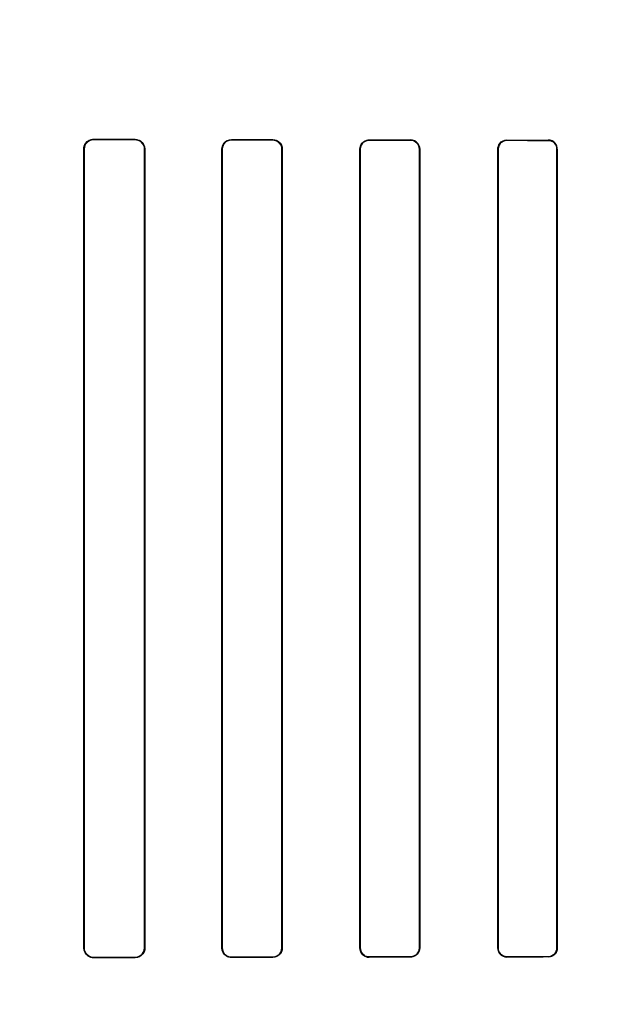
# Model space of a CAD drawing. Header units: millimetres. Extents: x 0 to 297, y 0 to 210.
# Tile 136 of 256: x 56.148 to 56.298, y 158.271 to 158.521. Entities that reach past the tile are written whole.
import ezdxf

# ---------------------------------------------------------------- set-up
doc = ezdxf.new("R2010")
doc.units = ezdxf.units.MM
doc.header["$LTSCALE"] = 16.335
doc.layers.get('0').update_dxf_attribs({"linetype": 'CONTINUOUS'})
for name, color, linetype in [('AXES_REF', 7, 'CONTINUOUS'), ('INTFCLR_1', 7, 'CONTINUOUS'), ('INTFCLR_72935', 7, 'CONTINUOUS')]:
    doc.layers.add(name, color=color, linetype=linetype)

msp = doc.modelspace()

# ---------------------------------------------------------------- linework, layer by layer
at = {"color": 7, "linetype": 'Continuous'}
for radius in [6.78708, 6.7865, 6.74304]:
    msp.add_circle((57.46373, 154.71148), radius, dxfattribs=at)
for radius, start, end in [(6.72, 278.277129, 261.722871), (6.874, 143.275392, 36.724608)]:
    msp.add_arc((57.46373, 154.71148), radius, start, end, dxfattribs=at)
at = {"layer": 'AXES_REF', "color": 9, "linetype": 'Continuous'}
for radius in [6.19116, 4.15]:
    msp.add_circle((57.46373, 154.71148), radius, dxfattribs=at)
at = {"layer": 'AXES_REF', "color": 7, "linetype": 'Continuous'}
msp.add_arc((57.46373, 154.71148), 6.874, 143.275392, 270, dxfattribs=at)
at = {"layer": 'INTFCLR_1', "color": 9, "linetype": 'Continuous'}
for p, q in [((56.16679, 158.49049), (56.16679, 158.49039)), ((56.17729, 158.49037), (56.17729, 158.49046)), ((56.20179, 158.4904), (56.20179, 158.49031)), ((56.21229, 158.49029), (56.21229, 158.49037)), ((56.23679, 158.49033), (56.23679, 158.49025)), ((56.24729, 158.49023), (56.24729, 158.49031)), ((56.27179, 158.49027), (56.27179, 158.4902)), ((56.28229, 158.49018), (56.28229, 158.49026)), ((56.16435, 158.48797), (56.16426, 158.48797)), ((56.17977, 158.48797), (56.17968, 158.48797)), ((56.19944, 158.48797), (56.19935, 158.48797)), ((56.21469, 158.48797), (56.2146, 158.48797)), ((56.2345, 158.48797), (56.23442, 158.48797)), ((56.24962, 158.48797), (56.24954, 158.48797)), ((56.26955, 158.48797), (56.26948, 158.48797)), ((56.28458, 158.48797), (56.2845, 158.48797)), ((56.16426, 158.28497), (56.16435, 158.28497)), ((56.17968, 158.28497), (56.17977, 158.28497)), ((56.19935, 158.28497), (56.19944, 158.28497)), ((56.2146, 158.28497), (56.21469, 158.28497)), ((56.23442, 158.28497), (56.2345, 158.28497)), ((56.24954, 158.28497), (56.24962, 158.28497)), ((56.26948, 158.28497), (56.26955, 158.28497)), ((56.2845, 158.28497), (56.28458, 158.28497)), ((56.16679, 158.28254), (56.16679, 158.28245)), ((56.17729, 158.28248), (56.17729, 158.28257)), ((56.20179, 158.28263), (56.20179, 158.28254)), ((56.21229, 158.28256), (56.21229, 158.28265)), ((56.23679, 158.28269), (56.23679, 158.28261)), ((56.24729, 158.28263), (56.24729, 158.28271)), ((56.27179, 158.28274), (56.27179, 158.28266)), ((56.28229, 158.28268), (56.28229, 158.28275))]:
    msp.add_line(p, q, dxfattribs=at)
at = {"layer": 'INTFCLR_1', "color": 6, "linetype": 'Continuous'}
for p, q in [((56.16426, 158.28497), (56.16426, 158.48797)), ((56.16435, 158.28497), (56.16435, 158.48797)), ((56.17968, 158.48797), (56.17968, 158.28497)), ((56.17977, 158.48797), (56.17977, 158.28497)), ((56.19935, 158.28497), (56.19935, 158.48797)), ((56.19944, 158.28497), (56.19944, 158.48797)), ((56.2146, 158.48797), (56.2146, 158.28497)), ((56.21469, 158.48797), (56.21469, 158.28497)), ((56.23442, 158.28497), (56.23442, 158.48797)), ((56.2345, 158.28497), (56.2345, 158.48797)), ((56.24954, 158.48797), (56.24954, 158.28497)), ((56.24962, 158.48797), (56.24962, 158.28497)), ((56.26948, 158.28497), (56.26948, 158.48797)), ((56.26955, 158.28497), (56.26955, 158.48797)), ((56.2845, 158.48797), (56.2845, 158.28497)), ((56.28458, 158.48797), (56.28458, 158.28497))]:
    msp.add_line(p, q, dxfattribs=at)
for centre, major_axis, start_param, end_param in [((56.39954, 158.49147), (0.36509, 0), -2.262072, -2.225293), ((56.39954, 158.49147), (0.38609, 0), -2.217858, -2.184193), ((56.39954, 158.49147), (0.36509, 0), -2.143198, -2.109347), ((56.39954, 158.49147), (0.38609, 0), -2.10853, -2.077154), ((56.39954, 158.49147), (0.36509, 0), -2.032847, -2.000965), ((56.39954, 158.49147), (0.38609, 0), -2.005937, -1.976148), ((56.39954, 158.49147), (0.36509, 0), -1.928279, -1.897747), ((56.39954, 158.49147), (0.38609, 0), -1.908037, -1.879358), ((56.39954, 158.28147), (0.38609, 0), 2.184193, 2.217858), ((56.39954, 158.28147), (0.36509, 0), 2.225293, 2.262072), ((56.39954, 158.28147), (0.38609, 0), 2.077154, 2.10853), ((56.39954, 158.28147), (0.36509, 0), 2.109347, 2.143198), ((56.39954, 158.28147), (0.38609, 0), 1.976148, 2.005937), ((56.39954, 158.28147), (0.36509, 0), 2.000965, 2.032847), ((56.39954, 158.28147), (0.38609, 0), 1.879358, 1.908037), ((56.39954, 158.28147), (0.36509, 0), 1.897747, 1.928279)]:
    msp.add_ellipse(centre, major_axis=major_axis, ratio=0.003491, start_param=start_param, end_param=end_param, dxfattribs=at)
for points, knots in [([(56.16426, 158.48797), (56.16426, 158.48849), (56.16466, 158.4898), (56.16602, 158.49049), (56.16679, 158.49049)], [0, 0, 0, 0, 0.405294, 1, 1, 1, 1]), ([(56.16435, 158.48797), (56.16435, 158.48848), (56.16475, 158.48975), (56.16606, 158.49039), (56.16679, 158.49039)], [0, 0, 0, 0, 0.4116, 1, 1, 1, 1]), ([(56.17729, 158.49046), (56.17776, 158.49046), (56.17904, 158.4901), (56.17977, 158.48876), (56.17977, 158.48797)], [0, 0, 0, 0, 0.373746, 1, 1, 1, 1]), ([(56.17729, 158.49037), (56.17773, 158.49037), (56.17897, 158.49003), (56.17968, 158.48873), (56.17968, 158.48797)], [0, 0, 0, 0, 0.369218, 1, 1, 1, 1]), ([(56.19935, 158.48797), (56.19935, 158.48849), (56.19976, 158.48976), (56.20107, 158.4904), (56.20179, 158.4904)], [0, 0, 0, 0, 0.419413, 1, 1, 1, 1]), ([(56.19944, 158.48797), (56.19944, 158.48847), (56.19983, 158.4897), (56.2011, 158.49031), (56.20179, 158.49031)], [0, 0, 0, 0, 0.422805, 1, 1, 1, 1]), ([(56.21229, 158.49037), (56.21287, 158.49037), (56.21414, 158.4899), (56.21469, 158.48861), (56.21469, 158.48797)], [0, 0, 0, 0, 0.47334, 1, 1, 1, 1]), ([(56.21229, 158.49029), (56.21276, 158.49029), (56.21397, 158.48992), (56.2146, 158.48867), (56.2146, 158.48797)], [0, 0, 0, 0, 0.401644, 1, 1, 1, 1]), ([(56.23442, 158.48797), (56.23442, 158.48848), (56.23483, 158.48972), (56.2361, 158.49033), (56.23679, 158.49033)], [0, 0, 0, 0, 0.429291, 1, 1, 1, 1]), ([(56.2345, 158.48797), (56.2345, 158.48847), (56.2349, 158.48967), (56.23613, 158.49025), (56.23679, 158.49025)], [0, 0, 0, 0, 0.431437, 1, 1, 1, 1]), ([(56.24729, 158.49031), (56.24784, 158.49031), (56.24907, 158.48986), (56.24962, 158.48861), (56.24962, 158.48797)], [0, 0, 0, 0, 0.463766, 1, 1, 1, 1]), ([(56.24729, 158.49023), (56.24774, 158.49023), (56.24891, 158.48988), (56.24954, 158.48866), (56.24954, 158.48797)], [0, 0, 0, 0, 0.393953, 1, 1, 1, 1]), ([(56.26948, 158.48797), (56.26948, 158.48848), (56.26988, 158.48969), (56.27112, 158.49028), (56.27179, 158.49027)], [0, 0, 0, 0, 0.436747, 1, 1, 1, 1]), ([(56.26955, 158.48797), (56.26955, 158.48847), (56.26995, 158.48964), (56.27115, 158.4902), (56.27179, 158.4902)], [0, 0, 0, 0, 0.438001, 1, 1, 1, 1]), ([(56.28458, 158.48797), (56.28458, 158.48849), (56.28416, 158.48969), (56.28293, 158.49026), (56.28229, 158.49026)], [0, 0, 0, 0, 0.444674, 1, 1, 1, 1]), ([(56.28229, 158.49018), (56.28286, 158.49018), (56.28404, 158.4897), (56.2845, 158.48852), (56.2845, 158.48797)], [0, 0, 0, 0, 0.509133, 1, 1, 1, 1]), ([(56.16679, 158.28245), (56.1663, 158.28245), (56.16499, 158.28281), (56.16426, 158.28417), (56.16426, 158.28497)], [0, 0, 0, 0, 0.379371, 1, 1, 1, 1]), ([(56.16679, 158.28254), (56.16632, 158.28254), (56.16507, 158.28289), (56.16435, 158.2842), (56.16435, 158.28497)], [0, 0, 0, 0, 0.373842, 1, 1, 1, 1]), ([(56.17968, 158.28497), (56.17968, 158.28446), (56.17928, 158.28321), (56.178, 158.28257), (56.17729, 158.28257)], [0, 0, 0, 0, 0.417006, 1, 1, 1, 1]), ([(56.17977, 158.28497), (56.17977, 158.28445), (56.17936, 158.28315), (56.17803, 158.28248), (56.17729, 158.28248)], [0, 0, 0, 0, 0.412854, 1, 1, 1, 1]), ([(56.20179, 158.28254), (56.20133, 158.28254), (56.20008, 158.28287), (56.19935, 158.28419), (56.19935, 158.28497)], [0, 0, 0, 0, 0.365847, 1, 1, 1, 1]), ([(56.20179, 158.28263), (56.20122, 158.28262), (56.19998, 158.28309), (56.19944, 158.28434), (56.19944, 158.28497)], [0, 0, 0, 0, 0.47417, 1, 1, 1, 1]), ([(56.2146, 158.28497), (56.2146, 158.28446), (56.21421, 158.28325), (56.21296, 158.28265), (56.21229, 158.28265)], [0, 0, 0, 0, 0.426865, 1, 1, 1, 1]), ([(56.21469, 158.28497), (56.21469, 158.28445), (56.21428, 158.28319), (56.21299, 158.28256), (56.21229, 158.28256)], [0, 0, 0, 0, 0.424164, 1, 1, 1, 1]), ([(56.23679, 158.28261), (56.23622, 158.28261), (56.23497, 158.28306), (56.23442, 158.28433), (56.23442, 158.28497)], [0, 0, 0, 0, 0.467063, 1, 1, 1, 1]), ([(56.23679, 158.28269), (56.23633, 158.28269), (56.23514, 158.28304), (56.2345, 158.28427), (56.2345, 158.28497)], [0, 0, 0, 0, 0.396507, 1, 1, 1, 1]), ([(56.24954, 158.28497), (56.24954, 158.28447), (56.24915, 158.28328), (56.24794, 158.28271), (56.24729, 158.28271)], [0, 0, 0, 0, 0.434514, 1, 1, 1, 1]), ([(56.24962, 158.28497), (56.24962, 158.28445), (56.24922, 158.28322), (56.24796, 158.28263), (56.24729, 158.28263)], [0, 0, 0, 0, 0.432834, 1, 1, 1, 1]), ([(56.27179, 158.28266), (56.27124, 158.28266), (56.27003, 158.2831), (56.26948, 158.28433), (56.26948, 158.28497)], [0, 0, 0, 0, 0.459211, 1, 1, 1, 1]), ([(56.27179, 158.28274), (56.2712, 158.28274), (56.27002, 158.28323), (56.26955, 158.28441), (56.26955, 158.28497)], [0, 0, 0, 0, 0.511256, 1, 1, 1, 1]), ([(56.28458, 158.28497), (56.28458, 158.28446), (56.28417, 158.28325), (56.28294, 158.28268), (56.28229, 158.28268)], [0, 0, 0, 0, 0.439306, 1, 1, 1, 1]), ([(56.2845, 158.28497), (56.2845, 158.28447), (56.2841, 158.2833), (56.28291, 158.28275), (56.28229, 158.28275)], [0, 0, 0, 0, 0.445822, 1, 1, 1, 1])]:
    msp.add_open_spline(points, degree=3, knots=knots, dxfattribs=at)
at = {"layer": 'INTFCLR_72935', "color": 9, "linetype": 'Continuous'}
for p, q in [((56.16679, 158.49039), (56.16679, 158.49049)), ((56.17729, 158.49046), (56.17729, 158.49037)), ((56.20179, 158.49031), (56.20179, 158.4904)), ((56.21229, 158.49037), (56.21229, 158.49029)), ((56.23679, 158.49025), (56.23679, 158.49033)), ((56.24729, 158.49031), (56.24729, 158.49023)), ((56.27179, 158.4902), (56.27179, 158.49027)), ((56.28229, 158.49026), (56.28229, 158.49018)), ((56.16426, 158.48797), (56.16435, 158.48797)), ((56.17968, 158.48797), (56.17977, 158.48797)), ((56.19935, 158.48797), (56.19944, 158.48797)), ((56.2146, 158.48797), (56.21469, 158.48797)), ((56.23442, 158.48797), (56.2345, 158.48797)), ((56.24954, 158.48797), (56.24962, 158.48797)), ((56.26948, 158.48797), (56.26955, 158.48797)), ((56.2845, 158.48797), (56.28458, 158.48797)), ((56.16435, 158.28497), (56.16426, 158.28497)), ((56.17977, 158.28497), (56.17968, 158.28497)), ((56.19944, 158.28497), (56.19935, 158.28497)), ((56.21469, 158.28497), (56.2146, 158.28497)), ((56.2345, 158.28497), (56.23442, 158.28497)), ((56.24962, 158.28497), (56.24954, 158.28497)), ((56.26955, 158.28497), (56.26948, 158.28497)), ((56.28458, 158.28497), (56.2845, 158.28497)), ((56.16679, 158.28245), (56.16679, 158.28254)), ((56.17729, 158.28257), (56.17729, 158.28248)), ((56.20179, 158.28254), (56.20179, 158.28263)), ((56.21229, 158.28265), (56.21229, 158.28256)), ((56.23679, 158.28261), (56.23679, 158.28269)), ((56.24729, 158.28271), (56.24729, 158.28263)), ((56.27179, 158.28266), (56.27179, 158.28274)), ((56.28229, 158.28275), (56.28229, 158.28268))]:
    msp.add_line(p, q, dxfattribs=at)
at = {"layer": 'INTFCLR_72935', "color": 6, "linetype": 'Continuous'}
for p, q in [((56.16426, 158.48797), (56.16426, 158.28497)), ((56.16435, 158.48797), (56.16435, 158.28497)), ((56.17968, 158.28497), (56.17968, 158.48797)), ((56.17977, 158.28497), (56.17977, 158.48797)), ((56.19935, 158.48797), (56.19935, 158.28497)), ((56.19944, 158.48797), (56.19944, 158.28497)), ((56.2146, 158.28497), (56.2146, 158.48797)), ((56.21469, 158.28497), (56.21469, 158.48797)), ((56.23442, 158.48797), (56.23442, 158.28497)), ((56.2345, 158.48797), (56.2345, 158.28497)), ((56.24954, 158.28497), (56.24954, 158.48797)), ((56.24962, 158.28497), (56.24962, 158.48797)), ((56.26948, 158.48797), (56.26948, 158.28497)), ((56.26955, 158.48797), (56.26955, 158.28497)), ((56.2845, 158.28497), (56.2845, 158.48797)), ((56.28458, 158.28497), (56.28458, 158.48797))]:
    msp.add_line(p, q, dxfattribs=at)
for centre, major_axis, start_param, end_param in [((56.39954, 158.49147), (0.36509, 0), -2.262072, -2.225293), ((56.39954, 158.49147), (0.38609, 0), -2.217858, -2.184193), ((56.39954, 158.49147), (0.36509, 0), -2.143198, -2.109347), ((56.39954, 158.49147), (0.38609, 0), -2.10853, -2.077154), ((56.39954, 158.49147), (0.36509, 0), -2.032847, -2.000965), ((56.39954, 158.49147), (0.38609, 0), -2.005937, -1.976148), ((56.39954, 158.49147), (0.36509, 0), -1.928279, -1.897747), ((56.39954, 158.49147), (0.38609, 0), -1.908037, -1.879358), ((56.39954, 158.28147), (0.38609, 0), 2.184193, 2.217858), ((56.39954, 158.28147), (0.36509, 0), 2.225293, 2.262072), ((56.39954, 158.28147), (0.38609, 0), 2.077154, 2.10853), ((56.39954, 158.28147), (0.36509, 0), 2.109347, 2.143198), ((56.39954, 158.28147), (0.38609, 0), 1.976148, 2.005937), ((56.39954, 158.28147), (0.36509, 0), 2.000965, 2.032847), ((56.39954, 158.28147), (0.38609, 0), 1.879358, 1.908037), ((56.39954, 158.28147), (0.36509, 0), 1.897747, 1.928279)]:
    msp.add_ellipse(centre, major_axis=major_axis, ratio=0.003491, start_param=start_param, end_param=end_param, dxfattribs=at)
for points, knots in [([(56.16426, 158.48797), (56.16426, 158.48849), (56.16466, 158.4898), (56.16602, 158.49049), (56.16679, 158.49049)], [0, 0, 0, 0, 0.404898, 1, 1, 1, 1]), ([(56.16679, 158.49039), (56.16631, 158.49039), (56.16505, 158.49004), (56.16435, 158.48873), (56.16435, 158.48797)], [0, 0, 0, 0, 0.383513, 1, 1, 1, 1]), ([(56.17729, 158.49046), (56.17777, 158.49046), (56.17906, 158.49009), (56.17977, 158.48875), (56.17977, 158.48797)], [0, 0, 0, 0, 0.383063, 1, 1, 1, 1]), ([(56.17968, 158.48797), (56.17968, 158.48848), (56.17928, 158.48973), (56.178, 158.49036), (56.17729, 158.49037)], [0, 0, 0, 0, 0.417183, 1, 1, 1, 1]), ([(56.19935, 158.48797), (56.19935, 158.48849), (56.19976, 158.48977), (56.20107, 158.4904), (56.20179, 158.4904)], [0, 0, 0, 0, 0.422387, 1, 1, 1, 1]), ([(56.20179, 158.49031), (56.20122, 158.49031), (56.19998, 158.48985), (56.19944, 158.4886), (56.19944, 158.48797)], [0, 0, 0, 0, 0.47417, 1, 1, 1, 1]), ([(56.21229, 158.49037), (56.21274, 158.49037), (56.21398, 158.49003), (56.21469, 158.48874), (56.21469, 158.48797)], [0, 0, 0, 0, 0.370654, 1, 1, 1, 1]), ([(56.2146, 158.48797), (56.2146, 158.48848), (56.2142, 158.48969), (56.21296, 158.49029), (56.21229, 158.49029)], [0, 0, 0, 0, 0.429388, 1, 1, 1, 1]), ([(56.23442, 158.48797), (56.23442, 158.48849), (56.23484, 158.48973), (56.2361, 158.49033), (56.23679, 158.49033)], [0, 0, 0, 0, 0.434167, 1, 1, 1, 1]), ([(56.23679, 158.49025), (56.23632, 158.49025), (56.23513, 158.48989), (56.2345, 158.48866), (56.2345, 158.48797)], [0, 0, 0, 0, 0.404563, 1, 1, 1, 1]), ([(56.24962, 158.48797), (56.24962, 158.48848), (56.24922, 158.48971), (56.24796, 158.49031), (56.24729, 158.49031)], [0, 0, 0, 0, 0.432833, 1, 1, 1, 1]), ([(56.24954, 158.48797), (56.24954, 158.48847), (56.24914, 158.48966), (56.24793, 158.49023), (56.24729, 158.49023)], [0, 0, 0, 0, 0.438506, 1, 1, 1, 1]), ([(56.26948, 158.48797), (56.26948, 158.48849), (56.26989, 158.4897), (56.27113, 158.49028), (56.27179, 158.49027)], [0, 0, 0, 0, 0.443145, 1, 1, 1, 1]), ([(56.27179, 158.4902), (56.27133, 158.4902), (56.27017, 158.48985), (56.26955, 158.48865), (56.26955, 158.48797)], [0, 0, 0, 0, 0.397668, 1, 1, 1, 1]), ([(56.28458, 158.48797), (56.28458, 158.48848), (56.28417, 158.48969), (56.28294, 158.49026), (56.28229, 158.49026)], [0, 0, 0, 0, 0.439306, 1, 1, 1, 1]), ([(56.2845, 158.48797), (56.2845, 158.48847), (56.2841, 158.48964), (56.28291, 158.49018), (56.28229, 158.49018)], [0, 0, 0, 0, 0.445822, 1, 1, 1, 1]), ([(56.16679, 158.28245), (56.16629, 158.28245), (56.16498, 158.28282), (56.16426, 158.28418), (56.16426, 158.28497)], [0, 0, 0, 0, 0.387522, 1, 1, 1, 1]), ([(56.16435, 158.28497), (56.16435, 158.28446), (56.16475, 158.28319), (56.16606, 158.28254), (56.16679, 158.28254)], [0, 0, 0, 0, 0.411738, 1, 1, 1, 1]), ([(56.17729, 158.28257), (56.17775, 158.28257), (56.17899, 158.28292), (56.17968, 158.28421), (56.17968, 158.28497)], [0, 0, 0, 0, 0.378712, 1, 1, 1, 1]), ([(56.17977, 158.28497), (56.17977, 158.28445), (56.17936, 158.28315), (56.17803, 158.28248), (56.17729, 158.28248)], [0, 0, 0, 0, 0.411614, 1, 1, 1, 1]), ([(56.20179, 158.28254), (56.20132, 158.28254), (56.20006, 158.28289), (56.19935, 158.2842), (56.19935, 158.28497)], [0, 0, 0, 0, 0.376214, 1, 1, 1, 1]), ([(56.19944, 158.28497), (56.19944, 158.28446), (56.19984, 158.28323), (56.2011, 158.28262), (56.20179, 158.28263)], [0, 0, 0, 0, 0.426616, 1, 1, 1, 1]), ([(56.21229, 158.28265), (56.21277, 158.28265), (56.21398, 158.28302), (56.2146, 158.28427), (56.2146, 158.28497)], [0, 0, 0, 0, 0.409084, 1, 1, 1, 1]), ([(56.21469, 158.28497), (56.21469, 158.28445), (56.21428, 158.28319), (56.21299, 158.28256), (56.21229, 158.28256)], [0, 0, 0, 0, 0.425926, 1, 1, 1, 1]), ([(56.23442, 158.28497), (56.23442, 158.28445), (56.23483, 158.28321), (56.2361, 158.28261), (56.23679, 158.28261)], [0, 0, 0, 0, 0.42929, 1, 1, 1, 1]), ([(56.2345, 158.28497), (56.2345, 158.28446), (56.23491, 158.28326), (56.23613, 158.28269), (56.23679, 158.28269)], [0, 0, 0, 0, 0.436653, 1, 1, 1, 1]), ([(56.24729, 158.28271), (56.24775, 158.28271), (56.24892, 158.28306), (56.24954, 158.28428), (56.24954, 158.28497)], [0, 0, 0, 0, 0.400765, 1, 1, 1, 1]), ([(56.24962, 158.28497), (56.24962, 158.28445), (56.24921, 158.28322), (56.24796, 158.28263), (56.24729, 158.28263)], [0, 0, 0, 0, 0.43647, 1, 1, 1, 1]), ([(56.26948, 158.28497), (56.26948, 158.28445), (56.26988, 158.28324), (56.27112, 158.28266), (56.27179, 158.28266)], [0, 0, 0, 0, 0.436745, 1, 1, 1, 1]), ([(56.26955, 158.28497), (56.26955, 158.28446), (56.26996, 158.28329), (56.27115, 158.28274), (56.27179, 158.28274)], [0, 0, 0, 0, 0.443691, 1, 1, 1, 1]), ([(56.28229, 158.28275), (56.28286, 158.28275), (56.28404, 158.28324), (56.2845, 158.28442), (56.2845, 158.28497)], [0, 0, 0, 0, 0.512923, 1, 1, 1, 1]), ([(56.28458, 158.28497), (56.28458, 158.28445), (56.28416, 158.28324), (56.28293, 158.28268), (56.28229, 158.28268)], [0, 0, 0, 0, 0.444674, 1, 1, 1, 1])]:
    msp.add_open_spline(points, degree=3, knots=knots, dxfattribs=at)

doc.saveas('drawing.dxf')
